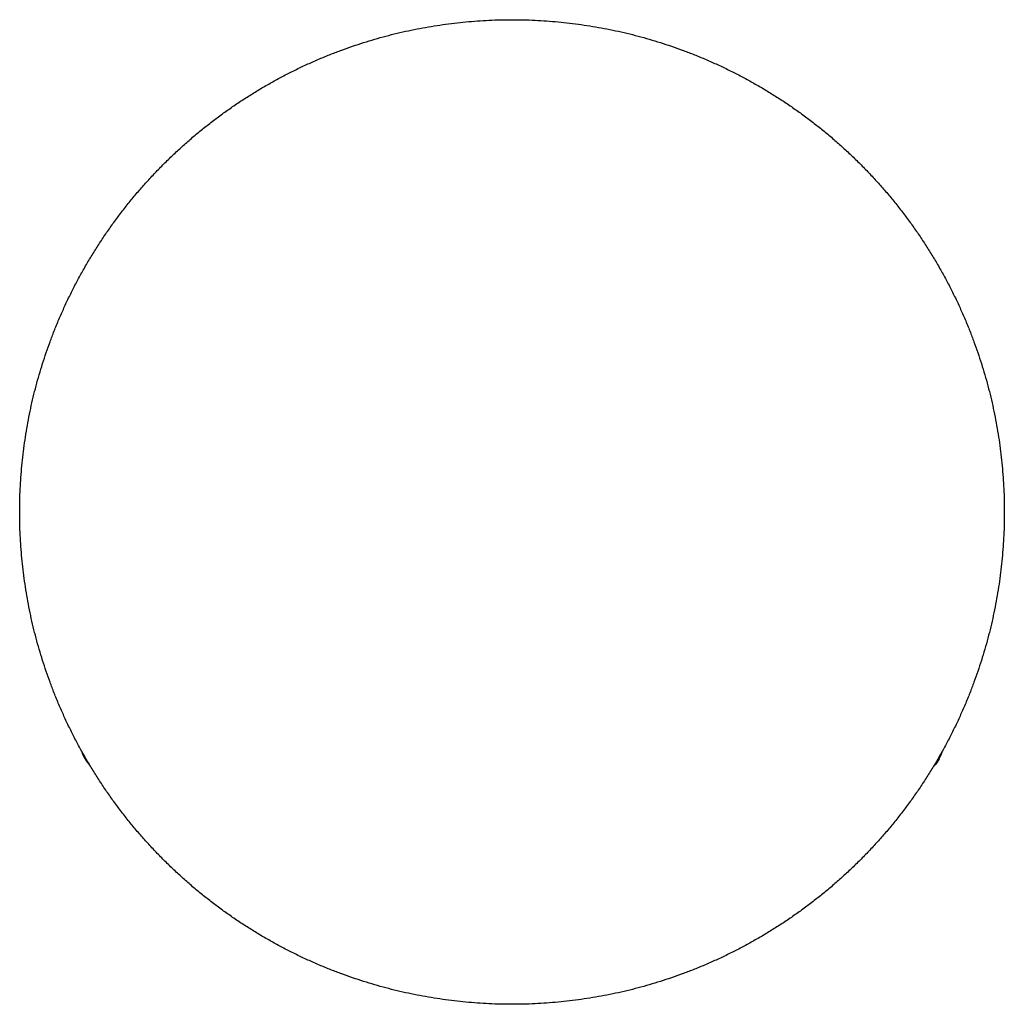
# Model space of a CAD drawing. Extents: x 7001 to 8827, y 5886 to 7840.
# Tile 2 of 2: x 7216 to 7864, y 7192 to 7840. Entities that reach past the tile are written whole.
import ezdxf

# ---------------------------------------------------------------- set-up
doc = ezdxf.new("R2010")
doc.units = 0
doc.header["$LTSCALE"] = 0.5
doc.layers.add('Visible Lines', color=7, linetype='CONTINUOUS', true_color=0x000000)

msp = doc.modelspace()

# ---------------------------------------------------------------- linework, layer by layer
at = {"layer": 'Visible Lines', "color": 7}
for points, weights, degree, knots in [([(7540.23, 7192.003), (7478.408, 7192.003), (7420.927, 7214.759), (7358.515, 7239.467), (7311.05, 7286.932), (7263.586, 7334.397), (7238.877, 7396.809), (7216.121, 7454.29), (7216.121, 7516.112), (7216.121, 7577.934), (7238.877, 7635.415), (7263.586, 7697.827), (7311.05, 7745.292), (7358.515, 7792.757), (7420.927, 7817.465), (7478.408, 7840.221), (7540.23, 7840.221)], [1, 0.982290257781, 1, 0.979219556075, 1, 0.979219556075, 1, 0.982290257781, 1, 0.982290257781, 1, 0.979219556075, 1, 0.979219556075, 1, 0.982290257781, 1], 2, [0, 0, 0, 122.1759564, 122.1759564, 254.5549152, 254.5549152, 386.933874, 386.933874, 509.1098303, 509.1098303, 631.2857867, 631.2857867, 763.6647455, 763.6647455, 896.0437043, 896.0437043, 1018.2196607, 1018.2196607, 1018.2196607]), ([(7540.23, 7840.221), (7602.052, 7840.221), (7659.533, 7817.465), (7721.945, 7792.757), (7769.41, 7745.292), (7816.875, 7697.827), (7841.583, 7635.415), (7864.34, 7577.934), (7864.34, 7516.112), (7864.34, 7454.29), (7841.583, 7396.809), (7816.875, 7334.397), (7769.41, 7286.932), (7721.945, 7239.467), (7659.533, 7214.759), (7602.052, 7192.003), (7540.23, 7192.003)], [1, 0.982290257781, 1, 0.979219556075, 1, 0.979219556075, 1, 0.982290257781, 1, 0.982290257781, 1, 0.979219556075, 1, 0.979219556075, 1, 0.982290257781, 1], 2, [0, 0, 0, 122.1759564, 122.1759564, 254.5549152, 254.5549152, 386.933874, 386.933874, 509.1098303, 509.1098303, 631.2857867, 631.2857867, 763.6647455, 763.6647455, 896.0437043, 896.0437043, 1018.2196607, 1018.2196607, 1018.2196607]), ([(7259.113, 7353.809), (7258.4, 7355.045), (7257.795, 7356.318), (7257.337, 7357.672), (7257.268, 7357.877), (7257.202, 7358.084), (7257.14, 7358.292)], [1, 1, 1, 1, 0.999885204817, 0.999885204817, 1], 3, [0, 0, 0, 0, 4.2652916, 4.2652916, 4.2652916, 4.9167404, 4.9167404, 4.9167404, 4.9167404]), ([(7823.32, 7358.293), (7823.256, 7358.076), (7823.187, 7357.859), (7823.114, 7357.644), (7822.658, 7356.301), (7822.055, 7355.036), (7821.347, 7353.809)], [1, 0.999876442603, 0.999876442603, 1, 1, 1, 1], 3, [0, 0, 0, 0, 0.6808061, 0.6808061, 0.6808061, 4.9172562, 4.9172562, 4.9172562, 4.9172562]), ([(7262.01, 7349.858), (7261.854, 7350.023), (7261.701, 7350.191), (7261.552, 7350.361), (7260.616, 7351.428), (7259.822, 7352.582), (7259.113, 7353.809)], [1, 0.999876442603, 0.999876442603, 1, 1, 1, 1], 3, [0, 0, 0, 0, 0.6808061, 0.6808061, 0.6808061, 4.9172562, 4.9172562, 4.9172562, 4.9172562])]:
    msp.add_rational_spline(points, weights, degree=degree, knots=knots, dxfattribs=at)
for points, degree in [([(7257.255, 7358.087), (7257.669, 7356.764), (7258.285, 7355.348), (7259.159, 7353.835)], 3), ([(7821.302, 7353.835), (7822.175, 7355.348), (7822.791, 7356.764), (7823.206, 7358.087)], 3), ([(7259.159, 7353.835), (7259.351, 7353.946), (7259.543, 7354.057)], 2), ([(7259.159, 7353.835), (7260.032, 7352.322), (7260.95, 7351.081), (7261.889, 7350.06)], 3), ([(7820.917, 7354.057), (7821.11, 7353.946), (7821.302, 7353.835)], 2), ([(7821.668, 7353.624), (7821.485, 7353.729), (7821.302, 7353.835)], 2)]:
    msp.add_open_spline(points, degree=degree, dxfattribs=at)
msp.add_rational_spline([(7259.114, 7353.809), (7259.107, 7353.806), (7259.159, 7353.835)], [0.900236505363, 0.940880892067, 1], degree=2, dxfattribs=at)
for points, knots in [([(7817.772, 7348.728), (7818.146, 7349.056), (7818.517, 7349.415), (7819.845, 7350.833), (7820.781, 7352.088), (7821.668, 7353.624)], [-7.4663977, -7.4663977, -7.4663977, -7.4663977, -5.4007065, -5.4007065, 0, 0, 0, 0]), ([(7821.302, 7353.835), (7820.603, 7352.625), (7819.806, 7351.46), (7818.76, 7350.268), (7818.667, 7350.164), (7818.571, 7350.06)], [-34.4274917, -34.4274917, -34.4274917, -34.4274917, -30.1240553, -30.1240553, -29.7085789, -29.7085789, -29.7085789, -29.7085789])]:
    msp.add_open_spline(points, degree=3, knots=knots, dxfattribs=at)

doc.saveas('drawing.dxf')
